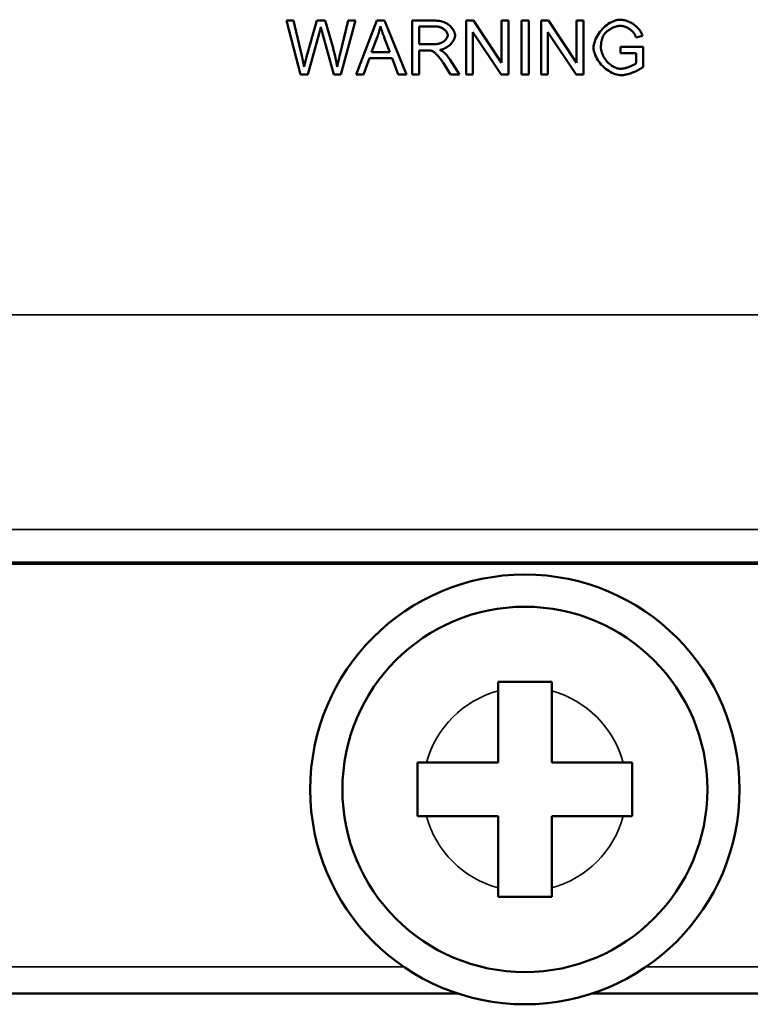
# Model space of a CAD drawing. Header units: millimetres. Extents: x 163 to 2699, y 224 to 730.
# Tile 95 of 168: x 507 to 521, y 397 to 416. Entities that reach past the tile are written whole.
import ezdxf

# ---------------------------------------------------------------- set-up
doc = ezdxf.new("R2010")
doc.units = ezdxf.units.MM
doc.layers.add('可見 (ISO)', color=7, linetype='Continuous', lineweight=50)
doc.layers.add('窄部可見 (ISO)', color=7, linetype='Continuous', lineweight=35)

msp = doc.modelspace()

# ---------------------------------------------------------------- linework, layer by layer
at = {"layer": '可見 (ISO)'}
for p, q in [((512.226, 415.633), (512.361, 415.633)), ((512.491, 414.633), (512.226, 415.633)), ((512.361, 415.633), (512.514, 414.977)), ((512.602, 414.958), (512.791, 415.633)), ((512.791, 415.633), (512.951, 415.633)), ((512.951, 415.633), (513.095, 415.127)), ((513.222, 414.99), (513.378, 415.633)), ((513.512, 415.633), (513.239, 414.633)), ((513.378, 415.633), (513.512, 415.633)), ((513.526, 414.633), (513.91, 415.633)), ((513.91, 415.633), (514.053, 415.633)), ((514.053, 415.633), (514.462, 414.633)), ((514.569, 415.633), (515.013, 415.633)), ((514.569, 414.633), (514.569, 415.633)), ((515.018, 415.522), (514.702, 415.522)), ((514.702, 415.522), (514.702, 415.192)), ((515.576, 415.633), (515.711, 415.633)), ((515.576, 414.633), (515.576, 415.633)), ((515.711, 415.633), (516.237, 414.848)), ((516.237, 415.633), (516.364, 415.633)), ((516.237, 414.848), (516.237, 415.633)), ((516.364, 415.633), (516.364, 414.633)), ((516.608, 415.633), (516.741, 415.633)), ((516.608, 414.633), (516.608, 415.633)), ((516.741, 415.633), (516.741, 414.633)), ((516.973, 415.633), (517.108, 415.633)), ((516.973, 414.633), (516.973, 415.633)), ((517.108, 415.633), (517.634, 414.848)), ((517.634, 415.633), (517.761, 415.633)), ((517.634, 414.848), (517.634, 415.633)), ((517.761, 415.633), (517.761, 414.633)), ((512.839, 415.395), (512.627, 414.633)), ((513.109, 414.633), (512.9, 415.395)), ((513.925, 415.336), (513.814, 415.043)), ((515.702, 415.418), (515.702, 414.633)), ((516.228, 414.633), (515.702, 415.418)), ((517.099, 415.418), (517.099, 414.633)), ((517.625, 414.633), (517.099, 415.418)), ((518.859, 415.353), (518.74, 415.32)), ((514.154, 415.043), (514.049, 415.32)), ((514.702, 415.192), (514.986, 415.192)), ((513.814, 415.043), (514.154, 415.043)), ((514.702, 415.077), (514.702, 414.633)), ((514.855, 415.077), (514.702, 415.077)), ((518.451, 415.143), (518.874, 415.143)), ((518.451, 415.025), (518.451, 415.143)), ((518.745, 415.025), (518.451, 415.025)), ((518.745, 414.839), (518.745, 415.025)), ((518.874, 415.143), (518.874, 414.772)), ((513.776, 414.935), (513.666, 414.633)), ((514.195, 414.935), (513.776, 414.935)), ((514.311, 414.633), (514.195, 414.935)), ((515.284, 414.633), (515.152, 414.841)), ((515.277, 414.905), (515.45, 414.633)), ((512.627, 414.633), (512.491, 414.633)), ((513.239, 414.633), (513.109, 414.633)), ((513.666, 414.633), (513.526, 414.633)), ((514.462, 414.633), (514.311, 414.633)), ((514.702, 414.633), (514.569, 414.633)), ((515.45, 414.633), (515.284, 414.633)), ((515.702, 414.633), (515.576, 414.633)), ((516.364, 414.633), (516.228, 414.633)), ((516.741, 414.633), (516.608, 414.633)), ((517.099, 414.633), (516.973, 414.633)), ((517.761, 414.633), (517.625, 414.633)), ((537.37, 405.522), (487.37, 405.522)), ((487.389, 405.548), (537.35, 405.548)), ((516.17, 403.322), (517.17, 403.322)), ((516.17, 403.155), (516.17, 403.322)), ((517.17, 403.322), (517.17, 403.155)), ((516.17, 401.822), (516.17, 403.155)), ((517.17, 403.155), (517.17, 401.822)), ((514.67, 400.822), (514.67, 401.822)), ((514.67, 401.822), (514.837, 401.822)), ((514.837, 401.822), (516.17, 401.822)), ((517.17, 401.822), (518.503, 401.822)), ((518.503, 401.822), (518.67, 401.822)), ((518.67, 401.822), (518.67, 400.822)), ((514.837, 400.822), (514.67, 400.822)), ((516.17, 400.822), (514.837, 400.822)), ((516.17, 399.489), (516.17, 400.822)), ((518.503, 400.822), (517.17, 400.822)), ((517.17, 400.822), (517.17, 399.489)), ((518.67, 400.822), (518.503, 400.822)), ((516.17, 399.322), (516.17, 399.489)), ((517.17, 399.489), (517.17, 399.322)), ((517.17, 399.322), (516.17, 399.322)), ((501.687, 397.522), (515.421, 397.522)), ((517.919, 397.522), (525.421, 397.522))]:
    msp.add_line(p, q, dxfattribs=at)
at = {"layer": '可見 (ISO)', "flags": 128}
for points in [[(513.979, 415.528), (513.977, 415.52), (513.975, 415.512), (513.974, 415.504), (513.972, 415.496), (513.97, 415.488), (513.968, 415.48), (513.966, 415.472), (513.964, 415.464), (513.962, 415.456), (513.96, 415.448), (513.958, 415.44), (513.955, 415.432), (513.953, 415.424), (513.951, 415.416), (513.948, 415.408), (513.946, 415.4), (513.943, 415.392), (513.941, 415.384), (513.938, 415.376), (513.936, 415.368), (513.933, 415.36), (513.93, 415.352), (513.928, 415.344), (513.925, 415.336)], [(514.049, 415.32), (514.045, 415.331), (514.041, 415.341), (514.037, 415.351), (514.034, 415.361), (514.03, 415.371), (514.027, 415.381), (514.023, 415.39), (514.02, 415.4), (514.017, 415.409), (514.014, 415.418), (514.011, 415.427), (514.008, 415.435), (514.005, 415.444), (514.002, 415.452), (513.999, 415.461), (513.997, 415.469), (513.994, 415.477), (513.992, 415.484), (513.989, 415.492), (513.987, 415.5), (513.985, 415.507), (513.983, 415.514), (513.981, 415.521), (513.979, 415.528)], [(515.013, 415.633), (515.035, 415.632), (515.058, 415.631), (515.08, 415.628), (515.102, 415.623), (515.124, 415.618), (515.145, 415.611), (515.166, 415.604), (515.186, 415.595), (515.206, 415.585), (515.225, 415.573), (515.243, 415.561), (515.26, 415.548), (515.276, 415.534), (515.291, 415.519), (515.305, 415.504), (515.318, 415.488), (515.33, 415.471), (515.34, 415.455), (515.348, 415.438), (515.356, 415.422), (515.361, 415.405), (515.366, 415.389), (515.368, 415.374), (515.369, 415.36)], [(515.233, 415.36), (515.232, 415.369), (515.231, 415.378), (515.228, 415.387), (515.224, 415.397), (515.22, 415.406), (515.215, 415.415), (515.209, 415.425), (515.202, 415.434), (515.194, 415.443), (515.186, 415.451), (515.177, 415.46), (515.167, 415.468), (515.157, 415.476), (515.146, 415.483), (515.135, 415.49), (515.123, 415.496), (515.111, 415.502), (515.099, 415.507), (515.086, 415.511), (515.073, 415.515), (515.06, 415.518), (515.046, 415.521), (515.032, 415.522), (515.018, 415.522)], [(517.95, 415.128), (517.951, 415.154), (517.955, 415.181), (517.961, 415.21), (517.97, 415.239), (517.981, 415.27), (517.994, 415.301), (518.009, 415.332), (518.027, 415.362), (518.046, 415.393), (518.067, 415.422), (518.09, 415.451), (518.115, 415.478), (518.14, 415.504), (518.167, 415.528), (518.195, 415.55), (518.224, 415.571), (518.253, 415.589), (518.282, 415.605), (518.312, 415.619), (518.341, 415.63), (518.37, 415.639), (518.398, 415.645), (518.425, 415.649), (518.451, 415.65)], [(518.451, 415.537), (518.436, 415.536), (518.42, 415.535), (518.403, 415.532), (518.386, 415.528), (518.368, 415.523), (518.35, 415.518), (518.333, 415.511), (518.315, 415.504), (518.298, 415.496), (518.281, 415.487), (518.264, 415.477), (518.248, 415.467), (518.233, 415.457), (518.218, 415.446), (518.205, 415.435), (518.191, 415.424), (518.179, 415.412), (518.168, 415.401), (518.158, 415.39), (518.149, 415.378), (518.141, 415.368), (518.134, 415.357), (518.129, 415.347), (518.124, 415.338)], [(518.451, 415.65), (518.469, 415.65), (518.489, 415.648), (518.51, 415.644), (518.531, 415.639), (518.553, 415.633), (518.576, 415.625), (518.598, 415.617), (518.62, 415.607), (518.642, 415.596), (518.664, 415.584), (518.685, 415.571), (518.705, 415.557), (518.725, 415.542), (518.743, 415.526), (518.761, 415.51), (518.777, 415.494), (518.792, 415.476), (518.806, 415.459), (518.819, 415.441), (518.83, 415.423), (518.839, 415.406), (518.847, 415.388), (518.854, 415.37), (518.859, 415.353)], [(518.74, 415.32), (518.736, 415.333), (518.731, 415.346), (518.725, 415.359), (518.718, 415.372), (518.71, 415.385), (518.701, 415.398), (518.691, 415.411), (518.68, 415.423), (518.669, 415.435), (518.656, 415.447), (518.643, 415.458), (518.63, 415.469), (518.615, 415.479), (518.601, 415.488), (518.586, 415.497), (518.57, 415.505), (518.555, 415.512), (518.539, 415.518), (518.523, 415.524), (518.508, 415.528), (518.493, 415.532), (518.478, 415.535), (518.464, 415.536), (518.451, 415.537)], [(512.868, 415.512), (512.867, 415.507), (512.866, 415.501), (512.864, 415.496), (512.863, 415.49), (512.861, 415.485), (512.86, 415.479), (512.859, 415.474), (512.858, 415.469), (512.856, 415.464), (512.855, 415.459), (512.854, 415.454), (512.852, 415.449), (512.851, 415.444), (512.85, 415.439), (512.849, 415.434), (512.848, 415.43), (512.846, 415.425), (512.845, 415.421), (512.844, 415.416), (512.843, 415.412), (512.842, 415.408), (512.841, 415.403), (512.84, 415.399), (512.839, 415.395)], [(512.9, 415.395), (512.898, 415.403), (512.896, 415.41), (512.894, 415.418), (512.892, 415.425), (512.89, 415.432), (512.888, 415.438), (512.886, 415.444), (512.885, 415.45), (512.883, 415.456), (512.881, 415.462), (512.88, 415.467), (512.879, 415.472), (512.877, 415.477), (512.876, 415.481), (512.875, 415.486), (512.874, 415.49), (512.873, 415.493), (512.872, 415.497), (512.871, 415.5), (512.87, 415.503), (512.87, 415.506), (512.869, 415.508), (512.869, 415.511), (512.868, 415.512)], [(514.986, 415.192), (515.002, 415.192), (515.017, 415.193), (515.032, 415.195), (515.048, 415.198), (515.063, 415.201), (515.078, 415.206), (515.092, 415.211), (515.107, 415.217), (515.121, 415.223), (515.134, 415.23), (515.146, 415.238), (515.158, 415.246), (515.17, 415.255), (515.18, 415.264), (515.19, 415.274), (515.198, 415.284), (515.206, 415.293), (515.213, 415.304), (515.219, 415.314), (515.224, 415.324), (515.228, 415.333), (515.23, 415.343), (515.232, 415.352), (515.233, 415.36)], [(515.369, 415.36), (515.368, 415.347), (515.366, 415.333), (515.363, 415.319), (515.358, 415.304), (515.352, 415.29), (515.345, 415.275), (515.337, 415.261), (515.328, 415.246), (515.318, 415.232), (515.307, 415.218), (515.295, 415.205), (515.282, 415.191), (515.269, 415.179), (515.255, 415.166), (515.24, 415.155), (515.224, 415.144), (515.209, 415.133), (515.192, 415.124), (515.175, 415.115), (515.158, 415.108), (515.141, 415.101), (515.123, 415.095), (515.106, 415.091), (515.088, 415.088)], [(518.124, 415.338), (518.121, 415.33), (518.118, 415.322), (518.115, 415.314), (518.113, 415.307), (518.11, 415.299), (518.108, 415.29), (518.105, 415.282), (518.103, 415.274), (518.101, 415.266), (518.099, 415.258), (518.097, 415.249), (518.096, 415.241), (518.094, 415.233), (518.093, 415.224), (518.092, 415.216), (518.09, 415.207), (518.09, 415.199), (518.089, 415.19), (518.088, 415.181), (518.087, 415.172), (518.087, 415.164), (518.087, 415.155), (518.086, 415.146), (518.086, 415.137)], [(512.514, 414.977), (512.516, 414.969), (512.518, 414.96), (512.52, 414.952), (512.522, 414.943), (512.524, 414.935), (512.526, 414.926), (512.528, 414.917), (512.529, 414.909), (512.531, 414.9), (512.533, 414.892), (512.535, 414.883), (512.537, 414.875), (512.538, 414.866), (512.54, 414.858), (512.542, 414.849), (512.544, 414.841), (512.545, 414.832), (512.547, 414.823), (512.549, 414.815), (512.55, 414.806), (512.552, 414.798), (512.553, 414.789), (512.555, 414.781), (512.557, 414.772)], [(513.095, 415.127), (513.099, 415.111), (513.103, 415.096), (513.107, 415.08), (513.111, 415.065), (513.115, 415.049), (513.119, 415.034), (513.123, 415.019), (513.127, 415.004), (513.13, 414.989), (513.134, 414.974), (513.137, 414.959), (513.14, 414.944), (513.144, 414.929), (513.147, 414.915), (513.15, 414.9), (513.153, 414.886), (513.155, 414.871), (513.158, 414.857), (513.161, 414.843), (513.163, 414.828), (513.166, 414.814), (513.168, 414.8), (513.17, 414.786), (513.172, 414.772)], [(513.172, 414.772), (513.174, 414.78), (513.176, 414.788), (513.177, 414.797), (513.179, 414.805), (513.181, 414.813), (513.183, 414.822), (513.184, 414.83), (513.186, 414.839), (513.188, 414.848), (513.19, 414.857), (513.192, 414.865), (513.194, 414.875), (513.196, 414.884), (513.199, 414.893), (513.201, 414.902), (513.203, 414.912), (513.205, 414.921), (513.207, 414.931), (513.21, 414.94), (513.212, 414.95), (513.214, 414.96), (513.217, 414.97), (513.219, 414.98), (513.222, 414.99)], [(514.929, 415.073), (514.927, 415.073), (514.925, 415.073), (514.923, 415.074), (514.921, 415.074), (514.918, 415.074), (514.916, 415.075), (514.914, 415.075), (514.911, 415.075), (514.908, 415.075), (514.905, 415.076), (514.902, 415.076), (514.899, 415.076), (514.896, 415.076), (514.893, 415.076), (514.89, 415.077), (514.886, 415.077), (514.883, 415.077), (514.879, 415.077), (514.875, 415.077), (514.872, 415.077), (514.868, 415.077), (514.864, 415.077), (514.86, 415.077), (514.855, 415.077)], [(515.152, 414.841), (515.142, 414.856), (515.132, 414.871), (515.122, 414.886), (515.111, 414.901), (515.1, 414.915), (515.09, 414.929), (515.079, 414.943), (515.068, 414.956), (515.057, 414.969), (515.047, 414.981), (515.036, 414.993), (515.026, 415.003), (515.016, 415.013), (515.006, 415.023), (514.996, 415.031), (514.987, 415.039), (514.978, 415.046), (514.97, 415.052), (514.962, 415.057), (514.954, 415.062), (514.947, 415.066), (514.941, 415.069), (514.935, 415.071), (514.929, 415.073)], [(515.088, 415.088), (515.092, 415.086), (515.096, 415.084), (515.1, 415.082), (515.104, 415.08), (515.108, 415.077), (515.112, 415.075), (515.116, 415.073), (515.12, 415.071), (515.123, 415.069), (515.127, 415.067), (515.13, 415.065), (515.134, 415.063), (515.137, 415.061), (515.14, 415.059), (515.143, 415.057), (515.146, 415.055), (515.149, 415.053), (515.152, 415.051), (515.155, 415.049), (515.157, 415.047), (515.16, 415.044), (515.162, 415.042), (515.165, 415.04), (515.167, 415.038)], [(515.167, 415.038), (515.172, 415.034), (515.177, 415.029), (515.181, 415.025), (515.186, 415.02), (515.191, 415.015), (515.196, 415.01), (515.2, 415.005), (515.205, 415), (515.21, 414.995), (515.214, 414.989), (515.219, 414.984), (515.223, 414.978), (515.228, 414.973), (515.233, 414.967), (515.237, 414.961), (515.242, 414.955), (515.246, 414.949), (515.251, 414.943), (515.255, 414.937), (515.259, 414.931), (515.264, 414.925), (515.268, 414.918), (515.272, 414.912), (515.277, 414.905)], [(518.46, 414.616), (518.435, 414.617), (518.408, 414.621), (518.38, 414.628), (518.351, 414.637), (518.321, 414.648), (518.291, 414.662), (518.261, 414.678), (518.231, 414.696), (518.201, 414.716), (518.173, 414.738), (518.145, 414.762), (518.119, 414.787), (518.094, 414.813), (518.07, 414.841), (518.048, 414.87), (518.028, 414.899), (518.011, 414.929), (517.995, 414.959), (517.981, 414.989), (517.97, 415.019), (517.961, 415.048), (517.955, 415.076), (517.951, 415.103), (517.95, 415.128)], [(518.086, 415.137), (518.087, 415.114), (518.09, 415.091), (518.095, 415.067), (518.101, 415.042), (518.11, 415.018), (518.12, 414.994), (518.131, 414.97), (518.145, 414.946), (518.159, 414.924), (518.175, 414.902), (518.193, 414.88), (518.211, 414.86), (518.23, 414.841), (518.25, 414.824), (518.271, 414.808), (518.292, 414.793), (518.313, 414.78), (518.335, 414.768), (518.356, 414.758), (518.377, 414.75), (518.398, 414.744), (518.417, 414.739), (518.436, 414.737), (518.453, 414.736)], [(512.557, 414.772), (512.56, 414.786), (512.563, 414.798), (512.566, 414.81), (512.568, 414.822), (512.571, 414.833), (512.574, 414.844), (512.576, 414.855), (512.578, 414.864), (512.581, 414.874), (512.583, 414.883), (512.585, 414.891), (512.587, 414.899), (512.589, 414.907), (512.59, 414.914), (512.592, 414.92), (512.593, 414.926), (512.595, 414.932), (512.596, 414.937), (512.597, 414.942), (512.598, 414.946), (512.599, 414.949), (512.6, 414.953), (512.601, 414.955), (512.602, 414.958)], [(518.453, 414.736), (518.464, 414.736), (518.476, 414.737), (518.488, 414.739), (518.501, 414.741), (518.515, 414.744), (518.529, 414.747), (518.543, 414.75), (518.558, 414.754), (518.572, 414.759), (518.587, 414.763), (518.601, 414.768), (518.615, 414.774), (518.63, 414.779), (518.643, 414.785), (518.657, 414.79), (518.67, 414.796), (518.682, 414.802), (518.694, 414.808), (518.705, 414.813), (518.715, 414.819), (518.724, 414.824), (518.732, 414.83), (518.739, 414.835), (518.745, 414.839)], [(518.874, 414.772), (518.862, 414.763), (518.848, 414.753), (518.833, 414.743), (518.817, 414.734), (518.801, 414.724), (518.784, 414.715), (518.766, 414.706), (518.748, 414.697), (518.729, 414.689), (518.71, 414.681), (518.691, 414.673), (518.672, 414.665), (518.652, 414.658), (518.633, 414.651), (518.614, 414.645), (518.595, 414.639), (518.576, 414.634), (518.557, 414.63), (518.54, 414.626), (518.522, 414.622), (518.506, 414.62), (518.49, 414.618), (518.475, 414.617), (518.46, 414.616)]]:
    msp.add_lwpolyline(points, dxfattribs=at)
at = {"layer": '可見 (ISO)'}
for radius in [4, 3.4]:
    msp.add_circle((516.67, 401.322), radius, dxfattribs=at)
at = {"layer": '窄部可見 (ISO)'}
for p, q in [((532.883, 410.156), (491.856, 410.156)), ((491.856, 406.161), (532.883, 406.161)), ((514.409, 398.022), (501.693, 398.022)), ((524.409, 398.022), (518.93, 398.022))]:
    msp.add_line(p, q, dxfattribs=at)
for start, end in [(105.2575, 164.7425), (15.2575, 74.7425), (195.2575, 254.7425), (285.2575, 344.7425)]:
    msp.add_arc((516.67, 401.322), 1.9, start, end, dxfattribs=at)

doc.saveas('drawing.dxf')
